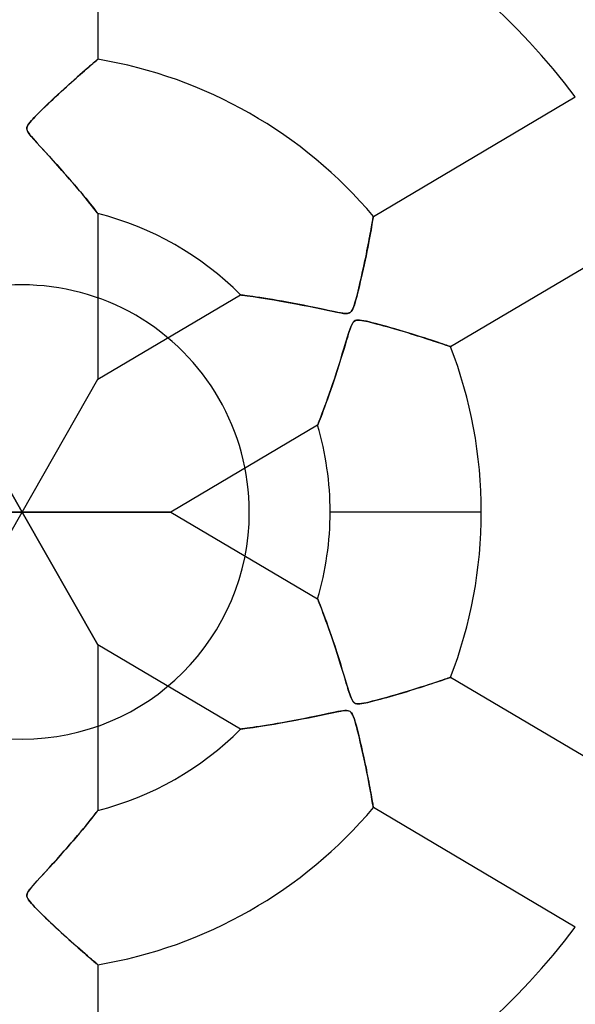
# Model space of a CAD drawing. Header units: millimetres. Extents: x -625 to 625, y -625 to 625.
# Tile 41 of 59: x 0 to 37, y -33 to 33. Entities that reach past the tile are written whole.
import ezdxf

# ---------------------------------------------------------------- set-up
doc = ezdxf.new("R2010")
doc.units = ezdxf.units.MM
doc.layers.add('HIDDEN', color=7, linetype='Continuous')
doc.layers.add('THICK', color=7, linetype='Continuous')

msp = doc.modelspace()

# ---------------------------------------------------------------- linework, layer by layer
at = {"layer": 'HIDDEN'}
for p, q in [((5, 45.385), (5, 29.9)), ((4.315, 29.313), (4.162, 29.179)), ((4.238, 29.246), (4.355, 29.347)), ((4.455, 29.434), (4.315, 29.313)), ((4.355, 29.347), (4.466, 29.443)), ((4.581, 29.542), (4.455, 29.434)), ((4.466, 29.443), (4.568, 29.531)), ((4.568, 29.531), (4.661, 29.611)), ((4.691, 29.636), (4.581, 29.542)), ((4.661, 29.611), (4.746, 29.683)), ((4.785, 29.717), (4.691, 29.636)), ((4.746, 29.683), (4.82, 29.746)), ((4.863, 29.783), (4.785, 29.717)), ((4.82, 29.746), (4.883, 29.8)), ((4.923, 29.834), (4.863, 29.783)), ((4.883, 29.8), (4.933, 29.843)), ((4.966, 29.871), (4.923, 29.834)), ((4.933, 29.843), (4.97, 29.874)), ((4.991, 29.893), (4.966, 29.871)), ((4.97, 29.874), (4.993, 29.893)), ((5, 29.9), (4.991, 29.893)), ((4.993, 29.893), (5, 29.9)), ((3.411, 28.518), (3.563, 28.653)), ((3.628, 28.711), (3.43, 28.535)), ((3.563, 28.653), (3.709, 28.783)), ((3.817, 28.878), (3.628, 28.711)), ((3.709, 28.783), (3.85, 28.907)), ((3.995, 29.034), (3.817, 28.878)), ((3.85, 28.907), (3.985, 29.026)), ((3.985, 29.026), (4.115, 29.139)), ((4.162, 29.179), (3.995, 29.034)), ((4.115, 29.139), (4.238, 29.246)), ((2.754, 27.926), (2.925, 28.081)), ((3.007, 28.155), (2.785, 27.954)), ((2.925, 28.081), (3.092, 28.232)), ((3.222, 28.349), (3.007, 28.155)), ((3.092, 28.232), (3.254, 28.377)), ((3.43, 28.535), (3.222, 28.349)), ((3.254, 28.377), (3.411, 28.518)), ((2.124, 27.343), (1.913, 27.145)), ((2.047, 27.27), (2.222, 27.435)), ((2.341, 27.545), (2.124, 27.343)), ((2.222, 27.435), (2.401, 27.601)), ((2.562, 27.749), (2.341, 27.545)), ((2.401, 27.601), (2.58, 27.766)), ((2.785, 27.954), (2.562, 27.749)), ((2.58, 27.766), (2.754, 27.926)), ((23.191, 19.524), (36.52, 27.407)), ((1.516, 26.765), (1.332, 26.586)), ((1.407, 26.659), (1.556, 26.804)), ((1.71, 26.951), (1.516, 26.765)), ((1.556, 26.804), (1.713, 26.954)), ((1.913, 27.145), (1.71, 26.951)), ((1.713, 26.954), (1.877, 27.11)), ((1.877, 27.11), (2.047, 27.27)), ((0.709, 25.95), (0.798, 26.046)), ((0.861, 26.112), (0.732, 25.975)), ((0.798, 26.046), (0.899, 26.152)), ((1.004, 26.258), (0.861, 26.112)), ((0.899, 26.152), (1.011, 26.266)), ((1.161, 26.417), (1.004, 26.258)), ((1.011, 26.266), (1.134, 26.39)), ((1.134, 26.39), (1.266, 26.521)), ((1.332, 26.586), (1.161, 26.417)), ((1.266, 26.521), (1.407, 26.659)), ((0.316, 25.312), (0.322, 25.385)), ((0.336, 25.438), (0.318, 25.361)), ((0.318, 25.361), (0.319, 25.284)), ((0.322, 25.385), (0.345, 25.461)), ((0.373, 25.521), (0.336, 25.438)), ((0.345, 25.461), (0.387, 25.545)), ((0.431, 25.615), (0.373, 25.521)), ((0.387, 25.545), (0.451, 25.643)), ((0.513, 25.724), (0.431, 25.615)), ((0.451, 25.643), (0.532, 25.748)), ((0.615, 25.845), (0.513, 25.724)), ((0.532, 25.748), (0.621, 25.852)), ((0.732, 25.975), (0.615, 25.845)), ((0.621, 25.852), (0.709, 25.95)), ((0.328, 25.237), (0.316, 25.312)), ((0.319, 25.284), (0.339, 25.202)), ((0.355, 25.159), (0.328, 25.237)), ((0.339, 25.202), (0.379, 25.114)), ((0.405, 25.067), (0.355, 25.159)), ((0.379, 25.114), (0.438, 25.018)), ((0.487, 24.95), (0.405, 25.067)), ((0.438, 25.018), (0.516, 24.912)), ((0.61, 24.795), (0.487, 24.95)), ((0.516, 24.912), (0.613, 24.792)), ((0.777, 24.603), (0.61, 24.795)), ((0.613, 24.792), (0.728, 24.659)), ((0.728, 24.659), (0.859, 24.512)), ((0.984, 24.373), (0.777, 24.603)), ((0.859, 24.512), (1.005, 24.35)), ((1.224, 24.112), (0.984, 24.373)), ((1.005, 24.35), (1.172, 24.169)), ((1.172, 24.169), (1.36, 23.963)), ((1.49, 23.823), (1.224, 24.112)), ((1.36, 23.963), (1.569, 23.736)), ((1.777, 23.509), (1.49, 23.823)), ((1.569, 23.736), (1.795, 23.489)), ((2.073, 23.183), (1.777, 23.509)), ((1.795, 23.489), (2.037, 23.224)), ((2.037, 23.224), (2.291, 22.942)), ((2.359, 22.866), (2.073, 23.183)), ((2.291, 22.942), (2.541, 22.661)), ((2.632, 22.559), (2.359, 22.866)), ((2.541, 22.661), (2.784, 22.386)), ((2.89, 22.265), (2.632, 22.559)), ((2.784, 22.386), (3.018, 22.118)), ((3.135, 21.983), (2.89, 22.265)), ((3.018, 22.118), (3.242, 21.858)), ((3.366, 21.714), (3.135, 21.983)), ((3.242, 21.858), (3.457, 21.607)), ((3.583, 21.46), (3.366, 21.714)), ((3.457, 21.607), (3.66, 21.366)), ((3.786, 21.217), (3.583, 21.46)), ((3.66, 21.366), (3.852, 21.137)), ((3.977, 20.987), (3.786, 21.217)), ((3.852, 21.137), (4.033, 20.92)), ((4.156, 20.769), (3.977, 20.987)), ((4.033, 20.92), (4.2, 20.716)), ((4.322, 20.565), (4.156, 20.769)), ((4.2, 20.716), (4.354, 20.526)), ((4.473, 20.378), (4.322, 20.565)), ((4.354, 20.526), (4.493, 20.353)), ((4.608, 20.209), (4.473, 20.378)), ((4.493, 20.353), (4.618, 20.197)), ((4.725, 20.062), (4.608, 20.209)), ((4.618, 20.197), (4.727, 20.059)), ((4.823, 19.938), (4.725, 20.062)), ((4.727, 20.059), (4.82, 19.942)), ((4.82, 19.942), (4.895, 19.845)), ((4.9, 19.839), (4.823, 19.938)), ((4.895, 19.845), (4.952, 19.772)), ((4.956, 19.768), (4.9, 19.839)), ((4.952, 19.772), (4.988, 19.727)), ((4.989, 19.725), (4.956, 19.768)), ((4.988, 19.727), (5, 19.711)), ((5, 19.711), (4.989, 19.725)), ((5, 19.711), (5, 8.766)), ((23.189, 19.513), (23.183, 19.48)), ((23.184, 19.485), (23.189, 19.514)), ((23.191, 19.524), (23.189, 19.513)), ((23.189, 19.514), (23.191, 19.524)), ((23.096, 18.981), (23.067, 18.818)), ((23.069, 18.831), (23.093, 18.964)), ((23.093, 18.964), (23.115, 19.086)), ((23.121, 19.124), (23.096, 18.981)), ((23.115, 19.086), (23.134, 19.195)), ((23.143, 19.246), (23.121, 19.124)), ((23.134, 19.195), (23.151, 19.291)), ((23.16, 19.346), (23.143, 19.246)), ((23.151, 19.291), (23.165, 19.372)), ((23.174, 19.424), (23.16, 19.346)), ((23.165, 19.372), (23.176, 19.437)), ((23.183, 19.48), (23.174, 19.424)), ((23.176, 19.437), (23.184, 19.485)), ((22.957, 18.218), (22.913, 17.985)), ((22.955, 18.206), (22.986, 18.375)), ((22.997, 18.436), (22.957, 18.218)), ((22.986, 18.375), (23.016, 18.536)), ((23.034, 18.636), (22.997, 18.436)), ((23.016, 18.536), (23.044, 18.688)), ((23.067, 18.818), (23.034, 18.636)), ((23.044, 18.688), (23.069, 18.831)), ((41.61, 18.799), (28.281, 10.917)), ((22.81, 17.452), (22.849, 17.652)), ((22.866, 17.738), (22.815, 17.477)), ((22.849, 17.652), (22.886, 17.844)), ((22.913, 17.985), (22.866, 17.738)), ((22.886, 17.844), (22.921, 18.029)), ((22.921, 18.029), (22.955, 18.206)), ((22.704, 16.921), (22.643, 16.627)), ((22.682, 16.812), (22.726, 17.032)), ((22.761, 17.205), (22.704, 16.921)), ((22.726, 17.032), (22.769, 17.246)), ((22.815, 17.477), (22.761, 17.205)), ((22.769, 17.246), (22.81, 17.452)), ((22.581, 16.331), (22.518, 16.036)), ((22.535, 16.117), (22.586, 16.354)), ((22.643, 16.627), (22.581, 16.331)), ((22.586, 16.354), (22.635, 16.586)), ((22.635, 16.586), (22.682, 16.812)), ((22.379, 15.416), (22.431, 15.643)), ((22.454, 15.747), (22.391, 15.465)), ((22.431, 15.643), (22.483, 15.878)), ((22.518, 16.036), (22.454, 15.747)), ((22.483, 15.878), (22.535, 16.117)), ((22.23, 14.782), (22.279, 14.984)), ((22.328, 15.191), (22.266, 14.929)), ((22.279, 14.984), (22.329, 15.196)), ((22.391, 15.465), (22.328, 15.191)), ((22.329, 15.196), (22.379, 15.416)), ((5, 8.766), (14.421, 14.337)), ((14.44, 14.335), (14.421, 14.337)), ((14.421, 14.337), (14.438, 14.335)), ((14.438, 14.335), (14.492, 14.328)), ((14.498, 14.327), (14.44, 14.335)), ((14.492, 14.328), (14.582, 14.317)), ((14.589, 14.316), (14.498, 14.327)), ((14.582, 14.317), (14.706, 14.3)), ((14.711, 14.3), (14.589, 14.316)), ((22.147, 14.446), (22.091, 14.23)), ((22.094, 14.241), (22.137, 14.409)), ((22.137, 14.409), (22.183, 14.59)), ((22.205, 14.68), (22.147, 14.446)), ((22.183, 14.59), (22.23, 14.782)), ((22.266, 14.929), (22.205, 14.68)), ((14.706, 14.3), (14.863, 14.279)), ((14.86, 14.28), (14.711, 14.3)), ((15.034, 14.256), (14.86, 14.28)), ((14.863, 14.279), (15.05, 14.254)), ((15.231, 14.228), (15.034, 14.256)), ((15.05, 14.254), (15.263, 14.223)), ((15.452, 14.196), (15.231, 14.228)), ((15.263, 14.223), (15.501, 14.189)), ((15.693, 14.16), (15.452, 14.196)), ((15.501, 14.189), (15.761, 14.15)), ((15.954, 14.12), (15.693, 14.16)), ((15.761, 14.15), (16.04, 14.106)), ((16.232, 14.076), (15.954, 14.12)), ((16.04, 14.106), (16.336, 14.059)), ((16.528, 14.027), (16.232, 14.076)), ((16.336, 14.059), (16.647, 14.007)), ((16.839, 13.974), (16.528, 14.027)), ((16.647, 14.007), (16.977, 13.951)), ((17.164, 13.918), (16.839, 13.974)), ((16.977, 13.951), (17.326, 13.889)), ((17.502, 13.857), (17.164, 13.918)), ((17.326, 13.889), (17.693, 13.822)), ((17.852, 13.792), (17.502, 13.857)), ((17.693, 13.822), (18.078, 13.749)), ((18.212, 13.723), (17.852, 13.792)), ((18.078, 13.749), (18.481, 13.67)), ((18.581, 13.65), (18.212, 13.723)), ((18.481, 13.67), (18.899, 13.586)), ((21.933, 13.685), (21.88, 13.536)), ((21.891, 13.565), (21.936, 13.694)), ((21.985, 13.853), (21.933, 13.685)), ((21.936, 13.694), (21.975, 13.82)), ((21.975, 13.82), (22.012, 13.946)), ((22.037, 14.034), (21.985, 13.853)), ((22.012, 13.946), (22.052, 14.086)), ((22.091, 14.23), (22.037, 14.034)), ((22.052, 14.086), (22.094, 14.241)), ((18.953, 13.575), (18.581, 13.65)), ((18.899, 13.586), (19.331, 13.497)), ((19.304, 13.502), (18.953, 13.575)), ((19.632, 13.433), (19.304, 13.502)), ((19.331, 13.497), (19.747, 13.409)), ((19.934, 13.369), (19.632, 13.433)), ((19.747, 13.409), (20.131, 13.327)), ((20.207, 13.311), (19.934, 13.369)), ((20.131, 13.327), (20.478, 13.254)), ((20.448, 13.26), (20.207, 13.311)), ((20.661, 13.216), (20.448, 13.26)), ((20.478, 13.254), (20.781, 13.193)), ((20.854, 13.179), (20.661, 13.216)), ((20.781, 13.193), (21.032, 13.147)), ((21.028, 13.148), (20.854, 13.179)), ((21.181, 13.125), (21.028, 13.148)), ((21.032, 13.147), (21.227, 13.12)), ((21.311, 13.112), (21.181, 13.125)), ((21.227, 13.12), (21.37, 13.109)), ((21.424, 13.11), (21.311, 13.112)), ((21.37, 13.109), (21.474, 13.113)), ((21.52, 13.121), (21.424, 13.11)), ((21.474, 13.113), (21.556, 13.129)), ((21.601, 13.145), (21.52, 13.121)), ((21.556, 13.129), (21.626, 13.157)), ((21.668, 13.184), (21.601, 13.145)), ((21.626, 13.157), (21.686, 13.2)), ((21.725, 13.238), (21.668, 13.184)), ((21.686, 13.2), (21.739, 13.257)), ((21.777, 13.312), (21.725, 13.238)), ((21.739, 13.257), (21.791, 13.337)), ((21.828, 13.41), (21.777, 13.312)), ((21.791, 13.337), (21.842, 13.442)), ((21.88, 13.536), (21.828, 13.41)), ((21.842, 13.442), (21.891, 13.565)), ((21.757, 12.358), (21.706, 12.238)), ((21.723, 12.281), (21.783, 12.411)), ((21.809, 12.458), (21.757, 12.358)), ((21.783, 12.411), (21.836, 12.501)), ((21.865, 12.537), (21.809, 12.458)), ((21.836, 12.501), (21.889, 12.565)), ((21.925, 12.596), (21.865, 12.537)), ((21.889, 12.565), (21.948, 12.612)), ((21.991, 12.636), (21.925, 12.596)), ((21.948, 12.612), (22.014, 12.645)), ((22.067, 12.66), (21.991, 12.636)), ((22.014, 12.645), (22.091, 12.664)), ((22.157, 12.67), (22.067, 12.66)), ((22.091, 12.664), (22.185, 12.67)), ((22.267, 12.668), (22.157, 12.67)), ((22.185, 12.67), (22.302, 12.665)), ((22.403, 12.653), (22.267, 12.668)), ((22.302, 12.665), (22.433, 12.649)), ((22.559, 12.627), (22.403, 12.653)), ((22.433, 12.649), (22.568, 12.625)), ((22.731, 12.592), (22.559, 12.627)), ((22.568, 12.625), (22.697, 12.599)), ((22.697, 12.599), (22.825, 12.571)), ((22.914, 12.551), (22.731, 12.592)), ((22.825, 12.571), (22.968, 12.538)), ((23.113, 12.503), (22.914, 12.551)), ((22.968, 12.538), (23.123, 12.5)), ((23.329, 12.448), (23.113, 12.503)), ((23.123, 12.5), (23.292, 12.457)), ((23.292, 12.457), (23.472, 12.41)), ((23.562, 12.387), (23.329, 12.448)), ((23.472, 12.41), (23.663, 12.359)), ((23.809, 12.32), (23.562, 12.387)), ((23.663, 12.359), (23.863, 12.305)), ((21.535, 11.738), (21.471, 11.53)), ((21.48, 11.56), (21.572, 11.855)), ((21.595, 11.926), (21.535, 11.738)), ((21.572, 11.855), (21.653, 12.097)), ((21.652, 12.093), (21.595, 11.926)), ((21.706, 12.238), (21.652, 12.093)), ((21.653, 12.097), (21.723, 12.281)), ((24.069, 12.248), (23.809, 12.32)), ((23.863, 12.305), (24.073, 12.246)), ((24.339, 12.171), (24.069, 12.248)), ((24.073, 12.246), (24.29, 12.185)), ((24.29, 12.185), (24.515, 12.12)), ((24.617, 12.09), (24.339, 12.171)), ((24.515, 12.12), (24.746, 12.053)), ((24.901, 12.007), (24.617, 12.09)), ((24.746, 12.053), (24.98, 11.983)), ((25.189, 11.92), (24.901, 12.007)), ((24.98, 11.983), (25.212, 11.913)), ((25.479, 11.832), (25.189, 11.92)), ((25.212, 11.913), (25.439, 11.845)), ((25.439, 11.845), (25.66, 11.777)), ((25.765, 11.744), (25.479, 11.832)), ((25.66, 11.777), (25.874, 11.71)), ((26.042, 11.657), (25.765, 11.744)), ((25.874, 11.71), (26.082, 11.645)), ((21.263, 10.844), (21.377, 11.221)), ((21.399, 11.294), (21.319, 11.027)), ((21.377, 11.221), (21.48, 11.56)), ((21.471, 11.53), (21.399, 11.294)), ((26.307, 11.573), (26.042, 11.657)), ((26.082, 11.645), (26.283, 11.581)), ((26.283, 11.581), (26.476, 11.519)), ((26.56, 11.492), (26.307, 11.573)), ((26.476, 11.519), (26.663, 11.459)), ((26.799, 11.415), (26.56, 11.492)), ((26.663, 11.459), (26.841, 11.401)), ((27.024, 11.341), (26.799, 11.415)), ((26.841, 11.401), (27.012, 11.345)), ((27.012, 11.345), (27.176, 11.291)), ((27.234, 11.271), (27.024, 11.341)), ((27.176, 11.291), (27.331, 11.239)), ((27.427, 11.207), (27.234, 11.271)), ((27.331, 11.239), (27.478, 11.19)), ((27.603, 11.148), (27.427, 11.207)), ((27.478, 11.19), (27.616, 11.144)), ((27.759, 11.095), (27.603, 11.148)), ((27.616, 11.144), (27.744, 11.101)), ((27.744, 11.101), (27.86, 11.061)), ((27.897, 11.048), (27.759, 11.095)), ((27.86, 11.061), (27.965, 11.025)), ((21.01, 10.016), (21.14, 10.438)), ((21.132, 10.412), (21.026, 10.068)), ((21.23, 10.732), (21.132, 10.412)), ((21.14, 10.438), (21.263, 10.844)), ((21.319, 11.027), (21.23, 10.732)), ((28.014, 11.008), (27.897, 11.048)), ((27.965, 11.025), (28.057, 10.994)), ((28.111, 10.975), (28.014, 11.008)), ((28.057, 10.994), (28.136, 10.967)), ((28.186, 10.95), (28.111, 10.975)), ((28.136, 10.967), (28.198, 10.945)), ((28.239, 10.931), (28.186, 10.95)), ((28.198, 10.945), (28.244, 10.929)), ((28.271, 10.92), (28.239, 10.931)), ((28.244, 10.929), (28.272, 10.92)), ((28.281, 10.917), (28.271, 10.92)), ((28.272, 10.92), (28.281, 10.917)), ((20.882, 9.609), (21.01, 10.016)), ((21.026, 10.068), (20.913, 9.707)), ((20.636, 8.846), (20.757, 9.219)), ((20.799, 9.348), (20.686, 8.999)), ((20.757, 9.219), (20.882, 9.609)), ((20.913, 9.707), (20.799, 9.348)), ((-5, 8.766), (0, 0)), ((0, 0), (-5, 8.766)), ((0, 0), (5, 8.766)), ((0, 0), (5, 8.766)), ((20.404, 8.156), (20.518, 8.491)), ((20.574, 8.661), (20.465, 8.336)), ((20.518, 8.491), (20.636, 8.846)), ((20.686, 8.999), (20.574, 8.661)), ((20.19, 7.542), (20.295, 7.84)), ((20.358, 8.024), (20.254, 7.726)), ((20.295, 7.84), (20.404, 8.156)), ((20.465, 8.336), (20.358, 8.024)), ((20.059, 7.178), (19.969, 6.93)), ((19.992, 6.995), (20.089, 7.26)), ((20.154, 7.444), (20.059, 7.178)), ((20.089, 7.26), (20.19, 7.542)), ((20.254, 7.726), (20.154, 7.444)), ((19.741, 6.321), (19.817, 6.523)), ((19.884, 6.701), (19.806, 6.493)), ((19.817, 6.523), (19.901, 6.748)), ((19.969, 6.93), (19.884, 6.701)), ((19.901, 6.748), (19.992, 6.995)), ((19.537, 5.797), (19.571, 5.881)), ((19.573, 5.888), (19.54, 5.802)), ((19.571, 5.881), (19.616, 5.998)), ((19.618, 6.003), (19.573, 5.888)), ((19.616, 5.998), (19.673, 6.146)), ((19.672, 6.142), (19.618, 6.003)), ((19.735, 6.306), (19.672, 6.142)), ((19.673, 6.146), (19.741, 6.321)), ((19.806, 6.493), (19.735, 6.306)), ((19.511, 5.73), (9.822, 0)), ((19.518, 5.748), (19.511, 5.73)), ((19.511, 5.73), (19.518, 5.747)), ((19.54, 5.802), (19.518, 5.748)), ((19.518, 5.747), (19.537, 5.797)), ((0, 0), (-9.822, 0)), ((-9.822, 0), (0, 0)), ((-5, -8.766), (0, 0)), ((-5, -8.766), (0, 0)), ((0, 0), (9.822, 0)), ((5, -8.766), (0, 0)), ((9.822, 0), (0, 0)), ((0, 0), (5, -8.766)), ((9.822, 0), (19.511, -5.73)), ((15, 0), (15, 0)), ((30.315, 0), (20.335, 0)), ((30.315, 0), (20.335, 0)), ((19.518, -5.748), (19.511, -5.73)), ((19.511, -5.73), (19.518, -5.747)), ((19.518, -5.747), (19.537, -5.797)), ((19.54, -5.802), (19.518, -5.748)), ((19.537, -5.797), (19.571, -5.881)), ((19.573, -5.888), (19.54, -5.802)), ((19.571, -5.881), (19.616, -5.998)), ((19.618, -6.003), (19.573, -5.888)), ((19.616, -5.998), (19.673, -6.146)), ((19.672, -6.142), (19.618, -6.003)), ((19.735, -6.306), (19.672, -6.142)), ((19.673, -6.146), (19.741, -6.321)), ((19.806, -6.493), (19.735, -6.306)), ((19.741, -6.321), (19.817, -6.523)), ((19.884, -6.701), (19.806, -6.493)), ((19.817, -6.523), (19.901, -6.748)), ((19.969, -6.93), (19.884, -6.701)), ((19.901, -6.748), (19.992, -6.995)), ((20.059, -7.178), (19.969, -6.93)), ((19.992, -6.995), (20.089, -7.26)), ((20.154, -7.444), (20.059, -7.178)), ((20.089, -7.26), (20.19, -7.542)), ((20.254, -7.726), (20.154, -7.444)), ((20.19, -7.542), (20.295, -7.84)), ((20.358, -8.024), (20.254, -7.726)), ((20.295, -7.84), (20.404, -8.156)), ((20.465, -8.336), (20.358, -8.024)), ((20.404, -8.156), (20.518, -8.491)), ((20.574, -8.661), (20.465, -8.336)), ((5, -8.766), (5, -19.711)), ((14.421, -14.337), (5, -8.766)), ((20.518, -8.491), (20.636, -8.846)), ((20.686, -8.999), (20.574, -8.661)), ((20.636, -8.846), (20.757, -9.219)), ((20.799, -9.348), (20.686, -8.999)), ((20.757, -9.219), (20.882, -9.609)), ((20.913, -9.707), (20.799, -9.348)), ((20.882, -9.609), (21.01, -10.016)), ((21.026, -10.068), (20.913, -9.707)), ((21.01, -10.016), (21.14, -10.438)), ((21.132, -10.412), (21.026, -10.068)), ((21.23, -10.732), (21.132, -10.412)), ((21.14, -10.438), (21.263, -10.844)), ((21.319, -11.027), (21.23, -10.732)), ((21.263, -10.844), (21.377, -11.221)), ((21.399, -11.294), (21.319, -11.027)), ((27.897, -11.048), (27.759, -11.095)), ((27.86, -11.061), (27.965, -11.025)), ((28.014, -11.008), (27.897, -11.048)), ((27.965, -11.025), (28.057, -10.994)), ((28.111, -10.975), (28.014, -11.008)), ((28.057, -10.994), (28.136, -10.967)), ((28.186, -10.95), (28.111, -10.975)), ((28.136, -10.967), (28.198, -10.945)), ((28.239, -10.931), (28.186, -10.95)), ((28.198, -10.945), (28.244, -10.929)), ((28.271, -10.92), (28.239, -10.931)), ((28.244, -10.929), (28.272, -10.92)), ((28.281, -10.917), (28.271, -10.92)), ((28.272, -10.92), (28.281, -10.917)), ((28.281, -10.917), (41.61, -18.799)), ((21.377, -11.221), (21.48, -11.56)), ((21.471, -11.53), (21.399, -11.294)), ((21.535, -11.738), (21.471, -11.53)), ((21.48, -11.56), (21.572, -11.855)), ((26.042, -11.657), (25.765, -11.744)), ((25.874, -11.71), (26.082, -11.645)), ((26.307, -11.573), (26.042, -11.657)), ((26.082, -11.645), (26.283, -11.581)), ((26.283, -11.581), (26.476, -11.519)), ((26.56, -11.492), (26.307, -11.573)), ((26.476, -11.519), (26.663, -11.459)), ((26.799, -11.415), (26.56, -11.492)), ((26.663, -11.459), (26.841, -11.401)), ((27.024, -11.341), (26.799, -11.415)), ((26.841, -11.401), (27.012, -11.345)), ((27.012, -11.345), (27.176, -11.291)), ((27.234, -11.271), (27.024, -11.341)), ((27.176, -11.291), (27.331, -11.239)), ((27.427, -11.207), (27.234, -11.271)), ((27.331, -11.239), (27.478, -11.19)), ((27.603, -11.148), (27.427, -11.207)), ((27.478, -11.19), (27.616, -11.144)), ((27.759, -11.095), (27.603, -11.148)), ((27.616, -11.144), (27.744, -11.101)), ((27.744, -11.101), (27.86, -11.061)), ((21.595, -11.926), (21.535, -11.738)), ((21.572, -11.855), (21.653, -12.097)), ((21.652, -12.093), (21.595, -11.926)), ((21.706, -12.238), (21.652, -12.093)), ((21.653, -12.097), (21.723, -12.281)), ((21.757, -12.358), (21.706, -12.238)), ((21.723, -12.281), (21.783, -12.411)), ((23.809, -12.32), (23.562, -12.387)), ((23.663, -12.359), (23.863, -12.305)), ((24.069, -12.248), (23.809, -12.32)), ((23.863, -12.305), (24.073, -12.246)), ((24.339, -12.171), (24.069, -12.248)), ((24.073, -12.246), (24.29, -12.185)), ((24.29, -12.185), (24.515, -12.12)), ((24.617, -12.09), (24.339, -12.171)), ((24.515, -12.12), (24.746, -12.053)), ((24.901, -12.007), (24.617, -12.09)), ((24.746, -12.053), (24.98, -11.983)), ((25.189, -11.92), (24.901, -12.007)), ((24.98, -11.983), (25.212, -11.913)), ((25.479, -11.832), (25.189, -11.92)), ((25.212, -11.913), (25.439, -11.845)), ((25.439, -11.845), (25.66, -11.777)), ((25.765, -11.744), (25.479, -11.832)), ((25.66, -11.777), (25.874, -11.71)), ((21.809, -12.458), (21.757, -12.358)), ((21.783, -12.411), (21.836, -12.501)), ((21.865, -12.537), (21.809, -12.458)), ((21.836, -12.501), (21.889, -12.565)), ((21.925, -12.596), (21.865, -12.537)), ((21.889, -12.565), (21.948, -12.612)), ((21.991, -12.636), (21.925, -12.596)), ((21.948, -12.612), (22.014, -12.645)), ((22.067, -12.66), (21.991, -12.636)), ((22.014, -12.645), (22.091, -12.664)), ((22.157, -12.67), (22.067, -12.66)), ((22.091, -12.664), (22.185, -12.67)), ((22.267, -12.668), (22.157, -12.67)), ((22.185, -12.67), (22.302, -12.665)), ((22.403, -12.653), (22.267, -12.668)), ((22.302, -12.665), (22.433, -12.649)), ((22.559, -12.627), (22.403, -12.653)), ((22.433, -12.649), (22.568, -12.625)), ((22.731, -12.592), (22.559, -12.627)), ((22.568, -12.625), (22.697, -12.599)), ((22.697, -12.599), (22.825, -12.571)), ((22.914, -12.551), (22.731, -12.592)), ((22.825, -12.571), (22.968, -12.538)), ((23.113, -12.503), (22.914, -12.551)), ((22.968, -12.538), (23.123, -12.5)), ((23.329, -12.448), (23.113, -12.503)), ((23.123, -12.5), (23.292, -12.457)), ((23.292, -12.457), (23.472, -12.41)), ((23.562, -12.387), (23.329, -12.448)), ((23.472, -12.41), (23.663, -12.359)), ((18.581, -13.65), (18.212, -13.723)), ((18.481, -13.67), (18.899, -13.586)), ((18.953, -13.575), (18.581, -13.65)), ((18.899, -13.586), (19.331, -13.497)), ((19.304, -13.502), (18.953, -13.575)), ((19.632, -13.433), (19.304, -13.502)), ((19.331, -13.497), (19.747, -13.409)), ((19.934, -13.369), (19.632, -13.433)), ((19.747, -13.409), (20.131, -13.327)), ((20.207, -13.311), (19.934, -13.369)), ((20.131, -13.327), (20.478, -13.254)), ((20.448, -13.26), (20.207, -13.311)), ((20.661, -13.216), (20.448, -13.26)), ((20.478, -13.254), (20.781, -13.193)), ((20.854, -13.179), (20.661, -13.216)), ((20.781, -13.193), (21.032, -13.147)), ((21.028, -13.148), (20.854, -13.179)), ((21.181, -13.125), (21.028, -13.148)), ((21.032, -13.147), (21.227, -13.12)), ((21.311, -13.112), (21.181, -13.125)), ((21.227, -13.12), (21.37, -13.109)), ((21.424, -13.11), (21.311, -13.112)), ((21.37, -13.109), (21.474, -13.113)), ((21.52, -13.121), (21.424, -13.11)), ((21.474, -13.113), (21.556, -13.129)), ((21.601, -13.145), (21.52, -13.121)), ((21.556, -13.129), (21.626, -13.157)), ((21.668, -13.184), (21.601, -13.145)), ((21.626, -13.157), (21.686, -13.2)), ((21.725, -13.238), (21.668, -13.184)), ((21.686, -13.2), (21.739, -13.257)), ((21.777, -13.312), (21.725, -13.238)), ((21.739, -13.257), (21.791, -13.337)), ((21.828, -13.41), (21.777, -13.312)), ((21.791, -13.337), (21.842, -13.442)), ((21.88, -13.536), (21.828, -13.41)), ((21.842, -13.442), (21.891, -13.565)), ((21.933, -13.685), (21.88, -13.536)), ((21.891, -13.565), (21.936, -13.694)), ((14.582, -14.317), (14.706, -14.3)), ((14.711, -14.3), (14.589, -14.316)), ((14.706, -14.3), (14.863, -14.279)), ((14.86, -14.28), (14.711, -14.3)), ((15.034, -14.256), (14.86, -14.28)), ((14.863, -14.279), (15.05, -14.254)), ((15.231, -14.228), (15.034, -14.256)), ((15.05, -14.254), (15.263, -14.223)), ((15.452, -14.196), (15.231, -14.228)), ((15.263, -14.223), (15.501, -14.189)), ((15.693, -14.16), (15.452, -14.196)), ((15.501, -14.189), (15.761, -14.15)), ((15.954, -14.12), (15.693, -14.16)), ((15.761, -14.15), (16.04, -14.106)), ((16.232, -14.076), (15.954, -14.12)), ((16.04, -14.106), (16.336, -14.059)), ((16.528, -14.027), (16.232, -14.076)), ((16.336, -14.059), (16.647, -14.007)), ((16.839, -13.974), (16.528, -14.027)), ((16.647, -14.007), (16.977, -13.951)), ((17.164, -13.918), (16.839, -13.974)), ((16.977, -13.951), (17.326, -13.889)), ((17.502, -13.857), (17.164, -13.918)), ((17.326, -13.889), (17.693, -13.822)), ((17.852, -13.792), (17.502, -13.857)), ((17.693, -13.822), (18.078, -13.749)), ((18.212, -13.723), (17.852, -13.792)), ((18.078, -13.749), (18.481, -13.67)), ((21.985, -13.853), (21.933, -13.685)), ((21.936, -13.694), (21.975, -13.82)), ((21.975, -13.82), (22.012, -13.946)), ((22.037, -14.034), (21.985, -13.853)), ((22.012, -13.946), (22.052, -14.086)), ((22.091, -14.23), (22.037, -14.034)), ((22.052, -14.086), (22.094, -14.241)), ((22.147, -14.446), (22.091, -14.23)), ((22.094, -14.241), (22.137, -14.409)), ((14.421, -14.337), (14.438, -14.335)), ((14.44, -14.335), (14.421, -14.337)), ((14.438, -14.335), (14.492, -14.328)), ((14.498, -14.327), (14.44, -14.335)), ((14.492, -14.328), (14.582, -14.317)), ((14.589, -14.316), (14.498, -14.327)), ((22.137, -14.409), (22.183, -14.59)), ((22.205, -14.68), (22.147, -14.446)), ((22.183, -14.59), (22.23, -14.782)), ((22.266, -14.929), (22.205, -14.68)), ((22.23, -14.782), (22.279, -14.984)), ((22.328, -15.191), (22.266, -14.929)), ((22.279, -14.984), (22.329, -15.196)), ((22.391, -15.465), (22.328, -15.191)), ((22.329, -15.196), (22.379, -15.416)), ((22.379, -15.416), (22.431, -15.643)), ((22.454, -15.747), (22.391, -15.465)), ((22.431, -15.643), (22.483, -15.878)), ((22.518, -16.036), (22.454, -15.747)), ((22.483, -15.878), (22.535, -16.117)), ((22.581, -16.331), (22.518, -16.036)), ((22.535, -16.117), (22.586, -16.354)), ((22.643, -16.627), (22.581, -16.331)), ((22.586, -16.354), (22.635, -16.586)), ((22.635, -16.586), (22.682, -16.812)), ((22.704, -16.921), (22.643, -16.627)), ((22.682, -16.812), (22.726, -17.032)), ((22.761, -17.205), (22.704, -16.921)), ((22.726, -17.032), (22.769, -17.246)), ((22.815, -17.477), (22.761, -17.205)), ((22.769, -17.246), (22.81, -17.452)), ((22.81, -17.452), (22.849, -17.652)), ((22.866, -17.738), (22.815, -17.477)), ((22.849, -17.652), (22.886, -17.844)), ((22.913, -17.985), (22.866, -17.738)), ((22.886, -17.844), (22.921, -18.029)), ((22.957, -18.218), (22.913, -17.985)), ((22.921, -18.029), (22.955, -18.206)), ((22.955, -18.206), (22.986, -18.375)), ((22.997, -18.436), (22.957, -18.218)), ((22.986, -18.375), (23.016, -18.536)), ((23.034, -18.636), (22.997, -18.436)), ((23.016, -18.536), (23.044, -18.688)), ((23.067, -18.818), (23.034, -18.636)), ((23.044, -18.688), (23.069, -18.831)), ((23.096, -18.981), (23.067, -18.818)), ((23.069, -18.831), (23.093, -18.964)), ((23.093, -18.964), (23.115, -19.086)), ((23.121, -19.124), (23.096, -18.981)), ((23.115, -19.086), (23.134, -19.195)), ((23.143, -19.246), (23.121, -19.124)), ((23.134, -19.195), (23.151, -19.291)), ((23.16, -19.346), (23.143, -19.246)), ((23.151, -19.291), (23.165, -19.372)), ((23.174, -19.424), (23.16, -19.346)), ((23.165, -19.372), (23.176, -19.437)), ((23.183, -19.48), (23.174, -19.424)), ((23.176, -19.437), (23.184, -19.485)), ((23.189, -19.513), (23.183, -19.48)), ((23.184, -19.485), (23.189, -19.514)), ((4.725, -20.062), (4.608, -20.209)), ((4.618, -20.197), (4.727, -20.059)), ((4.823, -19.938), (4.725, -20.062)), ((4.727, -20.059), (4.82, -19.942)), ((4.82, -19.942), (4.895, -19.845)), ((4.9, -19.839), (4.823, -19.938)), ((4.895, -19.845), (4.952, -19.772)), ((4.956, -19.768), (4.9, -19.839)), ((4.952, -19.772), (4.988, -19.727)), ((4.989, -19.725), (4.956, -19.768)), ((4.988, -19.727), (5, -19.711)), ((5, -19.711), (4.989, -19.725)), ((23.191, -19.524), (23.189, -19.513)), ((23.189, -19.514), (23.191, -19.524)), ((36.52, -27.407), (23.191, -19.524)), ((4.156, -20.769), (3.977, -20.987)), ((4.033, -20.92), (4.2, -20.716)), ((4.322, -20.565), (4.156, -20.769)), ((4.2, -20.716), (4.354, -20.526)), ((4.473, -20.378), (4.322, -20.565)), ((4.354, -20.526), (4.493, -20.353)), ((4.608, -20.209), (4.473, -20.378)), ((4.493, -20.353), (4.618, -20.197)), ((3.457, -21.607), (3.66, -21.366)), ((3.786, -21.217), (3.583, -21.46)), ((3.66, -21.366), (3.852, -21.137)), ((3.977, -20.987), (3.786, -21.217)), ((3.852, -21.137), (4.033, -20.92)), ((3.135, -21.983), (2.89, -22.265)), ((3.018, -22.118), (3.242, -21.858)), ((3.366, -21.714), (3.135, -21.983)), ((3.242, -21.858), (3.457, -21.607)), ((3.583, -21.46), (3.366, -21.714)), ((2.291, -22.942), (2.541, -22.661)), ((2.632, -22.559), (2.359, -22.866)), ((2.541, -22.661), (2.784, -22.386)), ((2.89, -22.265), (2.632, -22.559)), ((2.784, -22.386), (3.018, -22.118)), ((2.073, -23.183), (1.777, -23.509)), ((1.795, -23.489), (2.037, -23.224)), ((2.037, -23.224), (2.291, -22.942)), ((2.359, -22.866), (2.073, -23.183)), ((1.172, -24.169), (1.36, -23.963)), ((1.49, -23.823), (1.224, -24.112)), ((1.36, -23.963), (1.569, -23.736)), ((1.777, -23.509), (1.49, -23.823)), ((1.569, -23.736), (1.795, -23.489)), ((0.777, -24.603), (0.61, -24.795)), ((0.613, -24.792), (0.728, -24.659)), ((0.728, -24.659), (0.859, -24.512)), ((0.984, -24.373), (0.777, -24.603)), ((0.859, -24.512), (1.005, -24.35)), ((1.224, -24.112), (0.984, -24.373)), ((1.005, -24.35), (1.172, -24.169)), ((0.328, -25.237), (0.316, -25.312)), ((0.316, -25.312), (0.322, -25.385)), ((0.318, -25.361), (0.319, -25.284)), ((0.319, -25.284), (0.339, -25.202)), ((0.355, -25.159), (0.328, -25.237)), ((0.339, -25.202), (0.379, -25.114)), ((0.405, -25.067), (0.355, -25.159)), ((0.379, -25.114), (0.438, -25.018)), ((0.487, -24.95), (0.405, -25.067)), ((0.438, -25.018), (0.516, -24.912)), ((0.61, -24.795), (0.487, -24.95)), ((0.516, -24.912), (0.613, -24.792)), ((0.336, -25.438), (0.318, -25.361)), ((0.322, -25.385), (0.345, -25.461)), ((0.373, -25.521), (0.336, -25.438)), ((0.345, -25.461), (0.387, -25.545)), ((0.431, -25.615), (0.373, -25.521)), ((0.387, -25.545), (0.451, -25.643)), ((0.513, -25.724), (0.431, -25.615)), ((0.451, -25.643), (0.532, -25.748)), ((0.615, -25.845), (0.513, -25.724)), ((0.532, -25.748), (0.621, -25.852)), ((0.732, -25.975), (0.615, -25.845)), ((0.621, -25.852), (0.709, -25.95)), ((0.709, -25.95), (0.798, -26.046)), ((0.861, -26.112), (0.732, -25.975)), ((0.798, -26.046), (0.899, -26.152)), ((1.004, -26.258), (0.861, -26.112)), ((0.899, -26.152), (1.011, -26.266)), ((1.161, -26.417), (1.004, -26.258)), ((1.011, -26.266), (1.134, -26.39)), ((1.134, -26.39), (1.266, -26.521)), ((1.332, -26.586), (1.161, -26.417)), ((1.266, -26.521), (1.407, -26.659)), ((1.516, -26.765), (1.332, -26.586)), ((1.407, -26.659), (1.556, -26.804)), ((1.71, -26.951), (1.516, -26.765)), ((1.556, -26.804), (1.713, -26.954)), ((1.913, -27.145), (1.71, -26.951)), ((1.713, -26.954), (1.877, -27.11)), ((1.877, -27.11), (2.047, -27.27)), ((2.124, -27.343), (1.913, -27.145)), ((2.047, -27.27), (2.222, -27.435)), ((2.341, -27.545), (2.124, -27.343)), ((2.222, -27.435), (2.401, -27.601)), ((2.562, -27.749), (2.341, -27.545)), ((2.401, -27.601), (2.58, -27.766)), ((2.785, -27.954), (2.562, -27.749)), ((2.58, -27.766), (2.754, -27.926)), ((2.754, -27.926), (2.925, -28.081)), ((3.007, -28.155), (2.785, -27.954)), ((2.925, -28.081), (3.092, -28.232)), ((3.222, -28.349), (3.007, -28.155)), ((3.092, -28.232), (3.254, -28.377)), ((3.43, -28.535), (3.222, -28.349)), ((3.254, -28.377), (3.411, -28.518)), ((3.411, -28.518), (3.563, -28.653)), ((3.628, -28.711), (3.43, -28.535)), ((3.563, -28.653), (3.709, -28.783)), ((3.817, -28.878), (3.628, -28.711)), ((3.709, -28.783), (3.85, -28.907)), ((3.995, -29.034), (3.817, -28.878)), ((3.85, -28.907), (3.985, -29.026)), ((3.985, -29.026), (4.115, -29.139)), ((4.162, -29.179), (3.995, -29.034)), ((4.115, -29.139), (4.238, -29.246)), ((4.315, -29.313), (4.162, -29.179)), ((4.238, -29.246), (4.355, -29.347)), ((4.455, -29.434), (4.315, -29.313)), ((4.355, -29.347), (4.466, -29.443)), ((4.581, -29.542), (4.455, -29.434)), ((4.466, -29.443), (4.568, -29.531)), ((4.568, -29.531), (4.661, -29.611)), ((4.691, -29.636), (4.581, -29.542)), ((4.661, -29.611), (4.746, -29.683)), ((4.785, -29.717), (4.691, -29.636)), ((4.746, -29.683), (4.82, -29.746)), ((4.863, -29.783), (4.785, -29.717)), ((4.82, -29.746), (4.883, -29.8)), ((4.923, -29.834), (4.863, -29.783)), ((4.883, -29.8), (4.933, -29.843)), ((4.966, -29.871), (4.923, -29.834)), ((4.933, -29.843), (4.97, -29.874)), ((4.991, -29.893), (4.966, -29.871)), ((4.97, -29.874), (4.993, -29.893)), ((5, -29.9), (4.991, -29.893)), ((4.993, -29.893), (5, -29.9)), ((5, -29.9), (5, -45.385))]:
    msp.add_line(p, q, dxfattribs=at)
for radius, start, end in [(556.5, 0, 180.00002), (506.5, 0, 180.00002), (501.5, 0, 180.00002), (450, 0, 179.99998), (445, 0, 179.99998), (177.275, 0, 180.00002), (159.025, 89.99998, 270.00002), (159.025, 270.00002, 89.99998), (45.66, 36.88679, 83.7132), (30.315, 40.09347, 80.50653), (20.335, 44.83395, 75.76605), (15, 0, 180.00002), (30.315, 0, 21.10656), (20.335, 0, 16.36608), (556.5, 180.00002, 0), (450, 179.99998, 0), (445, 179.99998, 0), (20.335, 343.63392, 0), (30.315, 338.89344, 0), (506.5, 180.00002, 0), (501.5, 180.00002, 0), (177.275, 180.00002, 0), (15, 180.00002, 0), (20.335, 284.23395, 315.16605), (30.315, 279.49347, 319.90653), (45.66, 276.2868, 323.11321)]:
    msp.add_arc((0, 0), radius, start, end, dxfattribs=at)
at = {"layer": 'THICK'}
for radius, start, end in [(502.5, 0, 180.00002), (444.99, 0, 179.99998), (202.6, 89.99998, 180.00002), (202.6, 0, 89.99998), (184.35, 89.99998, 270.00002), (184.35, 270.00002, 89.99998), (444.99, 179.99998, 0), (502.5, 180.00002, 0), (202.6, 180.00002, 270.00002), (202.6, 270.00002, 0)]:
    msp.add_arc((0, 0), radius, start, end, dxfattribs=at)

doc.saveas('drawing.dxf')
